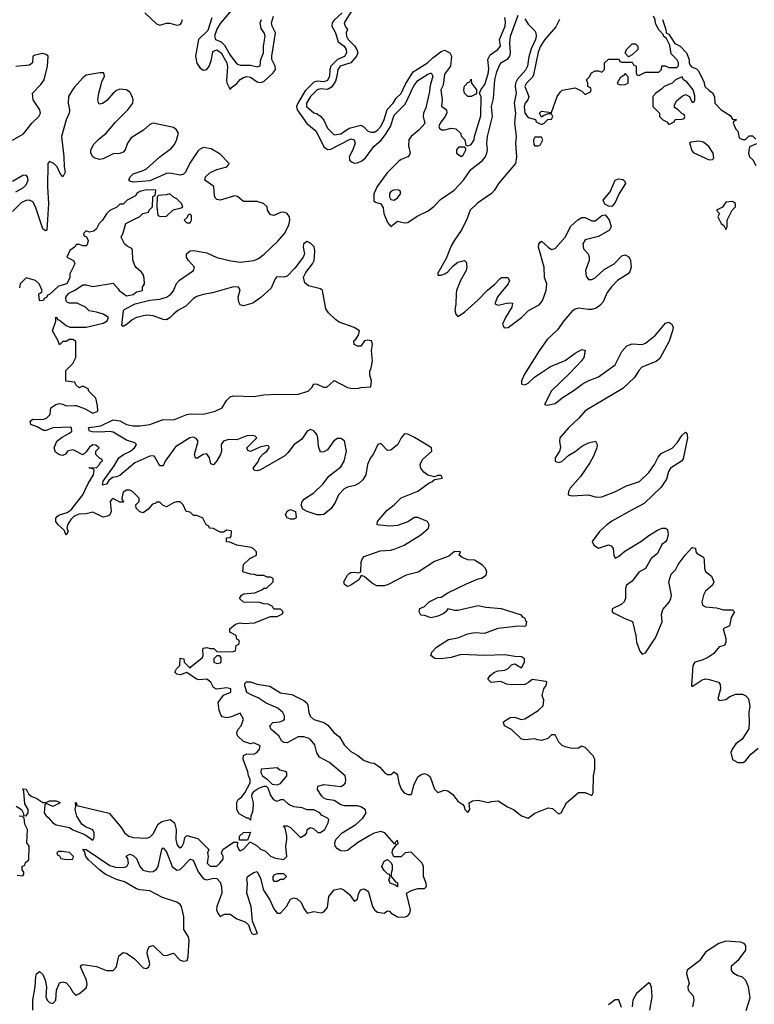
# Model space of a CAD drawing. Header units: inches. Extents: x 2601469 to 2753575, y 449403 to 582909.
# Tile 118 of 256: x 2679672 to 2684061, y 471366 to 477248. Entities that reach past the tile are written whole.
import ezdxf

# ---------------------------------------------------------------- set-up
doc = ezdxf.new("R2010")
doc.units = ezdxf.units.IN
doc.header["$MEASUREMENT"] = 0
doc.layers.add('C6477', color=7, linetype='Continuous')
doc.layers.add('C6487', color=7, linetype='Continuous')

msp = doc.modelspace()

# ---------------------------------------------------------------- linework, layer by layer
at = {"layer": 'C6477', "color": 4}
for points, elevation in [([(2679630, 476528), (2679693.9, 476566.1), (2679747.6, 476632.4), (2679787, 476670), (2679797, 476690), (2679792.3, 476710), (2679752, 476770), (2679749.2, 476810), (2679798.4, 476861.6), (2679818, 476890), (2679838.7, 476970), (2679842.9, 477030), (2679830, 477040.5), (2679810, 477046.3), (2679763.2, 477036.8), (2679750.6, 477030), (2679747.7, 476990), (2679730, 476977.6), (2679649.7, 476969.6)], 4), ([(2680000, 476844.8), (2679987, 476830), (2679963.6, 476790), (2679961.5, 476750), (2679969.1, 476710), (2679966.7, 476690), (2679949.1, 476650), (2679920.9, 476550), (2679936.5, 476430), (2679937.1, 476370), (2679942.8, 476337.2), (2679930, 476308.7), (2679914, 476330), (2679896, 476370), (2679875.1, 476390), (2679850, 476401.2), (2679840.7, 476390), (2679837.7, 476250), (2679843.6, 476150), (2679834, 475990), (2679826.6, 475986.6), (2679810, 475998), (2679766.9, 476130), (2679750, 476159.5), (2679731.1, 476171.1), (2679710, 476168.3), (2679683, 476157), (2679630, 476102.4)], 4), ([(2679650, 476220.4), (2679694.2, 476245.8), (2679710, 476261.3), (2679723, 476290), (2679719.5, 476310), (2679710, 476319.5), (2679690, 476317.6), (2679630, 476282.6)], 4), ([(2680000, 475888.7), (2679972, 475870), (2679954, 475830), (2679994, 475810), (2680000, 475795)], 8), ([(2680000, 475786.1), (2679971.3, 475730), (2679971.3, 475708.7), (2679954, 475670), (2679904, 475656), (2679850, 475606), (2679838, 475602), (2679832, 475588), (2679818, 475582), (2679814, 475570), (2679790, 475568), (2679786, 475610), (2679802, 475618), (2679806, 475630), (2679788, 475670), (2679766, 475690), (2679710, 475706), (2679674, 475670), (2679670, 475646)], 8), ([(2680000, 475555), (2679970, 475555.3), (2679958, 475558), (2679950, 475566), (2679948, 475590), (2679965.6, 475614.4), (2679998, 475630), (2680000, 475631.3)], 8), ([(2680000, 475331.8), (2679990, 475338), (2679970, 475338), (2679950, 475326), (2679930, 475326), (2679910, 475306), (2679902, 475330), (2679868, 475390), (2679887.3, 475447.3), (2679888.4, 475471.6), (2679894, 475470), (2679898, 475458), (2679910, 475454), (2679950, 475422), (2679971.6, 475411.6), (2680000, 475411.5)], 8), ([(2680000, 475082.2), (2679948.4, 475088.4), (2679948, 475152), (2679990, 475194), (2680000, 475214)], 8), ([(2680000, 474674.1), (2679990, 474679.3), (2679958, 474670), (2679946.4, 474653.6), (2679930, 474644), (2679910, 474648.7), (2679885.6, 474665.6), (2679879, 474690), (2679893.2, 474730), (2679925.4, 474754.6), (2679970, 474777.3), (2679982.7, 474790), (2679981.2, 474810), (2679974, 474814), (2679870, 474809.2), (2679830, 474794), (2679814.6, 474794.6), (2679776.5, 474816.5), (2679738, 474830), (2679735.3, 474850), (2679750, 474861), (2679810, 474858.8), (2679832.5, 474867.5), (2679854, 474890), (2679858, 474930), (2679888, 474950), (2679910, 474956), (2679930, 474952), (2679950, 474941), (2680000, 474942.5)], 8), ([(2680000, 474282.2), (2679998.5, 474281.5), (2679978.5, 474261.5), (2679958, 474230), (2679954, 474210), (2679962, 474190), (2679950, 474168), (2679938, 474198), (2679902, 474230), (2679889, 474250), (2679888.7, 474270), (2679897.2, 474282.8), (2679909.4, 474290.6), (2679956.6, 474303.4), (2679980.2, 474319.8), (2680000, 474345.8)], 8), ([(2679650.7, 472550.7), (2679682, 472530), (2679694, 472506), (2679694, 472494), (2679710, 472492), (2679722, 472510), (2679722, 472530), (2679703.2, 472563.2), (2679696.4, 472636.4), (2679690, 472654), (2679710, 472652), (2679724, 472624), (2679741, 472610), (2679774.6, 472594.6), (2679810, 472571.3), (2679830, 472572), (2679850, 472582), (2679890, 472582), (2679910, 472574), (2679914, 472570), (2679870, 472548.7), (2679830, 472566), (2679822, 472558), (2679818.8, 472510), (2679830, 472491.3), (2679842.8, 472482.8), (2679871, 472450), (2679890, 472437.3), (2679970, 472422.8), (2679990, 472407.7), (2680000, 472404)], 8), ([(2679658, 472138), (2679690, 472134), (2679696.4, 472143.6), (2679696.4, 472156.4), (2679686, 472170), (2679686, 472190), (2679702, 472198), (2679707.3, 472212.7), (2679726, 472230), (2679728, 472310), (2679715.3, 472330), (2679718, 472410), (2679703.1, 472443.1), (2679698, 472478), (2679688, 472488), (2679669.1, 472489.1)], 8), ([(2679751.1, 471330), (2679751, 471390), (2679765.1, 471470), (2679768.2, 471531.8), (2679772.1, 471547.9), (2679790, 471562.8), (2679810, 471544), (2679823.7, 471510), (2679832.2, 471470), (2679828.9, 471410), (2679836.4, 471390), (2679850, 471376.4), (2679870, 471370.5), (2679887.3, 471390), (2679891.5, 471450), (2679910, 471493.4), (2679930, 471499.3), (2679950, 471493.4), (2679970.7, 471470), (2679990, 471438), (2680000, 471429.5)], 4)]:
    msp.add_lwpolyline(points, dxfattribs=dict(at, elevation=elevation))
at = {"layer": 'C6477', "color": 4, "elevation": 8}
msp.add_lwpolyline([(2679921, 472279), (2679902, 472278), (2679894, 472270), (2679898, 472258), (2679910, 472254), (2679918, 472238), (2679951.6, 472231.6), (2679990, 472234), (2679992.7, 472250), (2679970, 472273.6)], close=True, dxfattribs=at)
at = {"layer": 'C6487', "color": 4}
for points, elevation in [([(2680950, 477319), (2680870, 477226), (2680850, 477192.7), (2680835.5, 477150), (2680842.8, 477130), (2680875.1, 477115.1), (2680896.5, 477096.5), (2680930, 477035.8), (2680970, 476984), (2680990, 476976.3), (2681050, 476977.3), (2681090, 476966), (2681108, 476972), (2681113.2, 477010), (2681129.2, 477050), (2681129.4, 477090), (2681138, 477150), (2681132.7, 477170), (2681114.8, 477194.8), (2681109, 477230), (2681116, 477250)], 8), ([(2681656.3, 477303.7), (2681610.8, 477230), (2681616, 477210), (2681631.3, 477190), (2681622.8, 477170), (2681624, 477150), (2681634, 477130), (2681671.8, 477091.8), (2681685.5, 477070), (2681691.3, 477050), (2681684, 477030), (2681650.3, 476989.7), (2681586, 476970), (2681572.7, 476950), (2681567.6, 476910), (2681558, 476882), (2681535.1, 476844.9), (2681510, 476831.2), (2681470, 476834.3), (2681450, 476829.5), (2681408.4, 476790), (2681385.5, 476750), (2681386, 476730), (2681430, 476691.3), (2681450, 476686.8), (2681470, 476671.3), (2681488.4, 476648.4), (2681510, 476601), (2681550, 476561), (2681590, 476565.5), (2681640.1, 476599.9), (2681710, 476618.8), (2681728, 476608), (2681750, 476584), (2681770, 476577.3), (2681790, 476577.3), (2681810, 476587.7), (2681830, 476610.8), (2681850, 476651.3), (2681867.3, 476712.7), (2681902.7, 476750), (2681921.2, 476778.8), (2681950, 476806.8), (2681977.7, 476862.3), (2682023.5, 476936.5), (2682108.7, 476990), (2682139.3, 477020.7), (2682190, 477058), (2682210, 477066), (2682242, 477050), (2682251.3, 477030), (2682246, 476970), (2682210, 476922), (2682202.8, 476857.2), (2682188.2, 476830), (2682196, 476770), (2682191.6, 476731.6), (2682221, 476710), (2682222.8, 476690), (2682212.2, 476667.8), (2682184, 476630), (2682176, 476610), (2682179.6, 476599.6), (2682191.1, 476591.1), (2682211.1, 476591.1), (2682250, 476601), (2682276.9, 476596.9), (2682304.7, 476570), (2682312, 476550), (2682332, 476530), (2682338, 476498), (2682350, 476494), (2682370, 476502), (2682388, 476530), (2682388.9, 476551.1), (2682426, 476674), (2682428.4, 476788.4), (2682418, 476810), (2682426, 476830), (2682450, 476861), (2682470, 476924.7), (2682474.7, 476954.7), (2682469.6, 477010.4), (2682482, 477038), (2682529, 477070), (2682544, 477090), (2682539, 477130), (2682573, 477210), (2682574.9, 477234.9), (2682570, 477262)], 8), ([(2680418.9, 477290), (2680490, 477223.6), (2680510, 477216.5), (2680550, 477227.4), (2680570, 477227), (2680610, 477215.8), (2680630, 477220.4), (2680638.7, 477230), (2680645.4, 477250)], 4), ([(2680820.9, 477259.1), (2680795.8, 477184.2), (2680740.3, 477130), (2680721.8, 477030), (2680730, 476988.4), (2680750, 476959.5), (2680770, 476947.4), (2680790, 476950.4), (2680803.5, 476970), (2680816.8, 477003.2), (2680825.6, 477054.4), (2680830, 477060.5), (2680850, 477068.4), (2680876, 477050), (2680908.9, 476990), (2680912.6, 476967.4), (2680907.5, 476887.5), (2680910.4, 476870.4), (2680930, 476832), (2680936.5, 476843.5), (2680970, 476867.7), (2680989.8, 476890.2), (2681010, 476903.1), (2681030, 476908.9), (2681050, 476905.3), (2681090, 476877.8), (2681110, 476872.6), (2681130, 476878.5), (2681186.6, 476930), (2681199.7, 476950), (2681197.3, 476970), (2681178.2, 477010), (2681177.8, 477030), (2681200.4, 477170), (2681181.1, 477210), (2681176.9, 477230), (2681188.7, 477270)], 4), ([(2681598.5, 477290), (2681550, 477246.3), (2681538.5, 477230), (2681536, 477210), (2681558.3, 477170), (2681575.2, 477115.2), (2681610.3, 477090), (2681623.2, 477070), (2681624.7, 477050), (2681612.3, 477027.7), (2681570, 477009.8), (2681530.2, 476970), (2681523.9, 476950), (2681523.2, 476910), (2681510, 476884.7), (2681490, 476876.8), (2681450, 476881.4), (2681430, 476874.3), (2681376.8, 476823.2), (2681332.9, 476750), (2681326.2, 476730), (2681330.2, 476710), (2681388.4, 476628.4), (2681442.6, 476582.6), (2681489.4, 476489.4), (2681510, 476472.9), (2681530, 476475.3), (2681650, 476535.8), (2681670, 476530.5), (2681675.8, 476510), (2681663.1, 476470), (2681640.3, 476430), (2681642, 476418), (2681643.2, 476410), (2681657.8, 476397.8), (2681670, 476391.5), (2681690, 476392.6), (2681715.6, 476404.4), (2681737.3, 476422.7), (2681788.3, 476491.7), (2681830.6, 476529.4), (2681858, 476562), (2681887.1, 476610), (2681910, 476678.4), (2681975.4, 476744.6), (2682027.1, 476852.9), (2682050, 476884.9), (2682110, 476923.8), (2682130.7, 476930), (2682140.4, 476910), (2682124.7, 476855.3), (2682120.8, 476819.2), (2682097.8, 476722.2), (2682084, 476690), (2682082, 476670), (2682091.7, 476628.3), (2682059.3, 476590), (2682010.3, 476550), (2681997.7, 476530), (2681994.3, 476494.3), (2682005.3, 476450), (2681999.9, 476440.1), (2681991.2, 476428.8), (2681950, 476413.5), (2681936.4, 476403.6), (2681867.5, 476332.5), (2681807.8, 476252.2), (2681787.2, 476207.2), (2681786.9, 476166.9), (2681798, 476158), (2681830, 476147.7), (2681843.6, 476123.6), (2681848.1, 476090), (2681870, 476037.3), (2681890, 476013), (2681930, 476045.5), (2681970, 476034.4), (2681990, 476035.8), (2682046, 476074), (2682112.6, 476107.4), (2682146.9, 476133.1), (2682185.2, 476174.8), (2682267, 476230), (2682323, 476290), (2682367.2, 476352.8), (2682434.5, 476405.5), (2682452.9, 476427.1), (2682463.5, 476450), (2682466.9, 476470), (2682463.1, 476510), (2682466.4, 476550), (2682495.8, 476670), (2682489.8, 476730), (2682503, 476777), (2682509.8, 476890), (2682522.3, 476937.7), (2682540.1, 476979.9), (2682550, 476993), (2682590, 477017.1), (2682599.7, 477030), (2682604.8, 477050), (2682599.3, 477110), (2682604.2, 477150), (2682650, 477276)], 4), ([(2682690, 477253), (2682710, 477222), (2682750, 477181), (2682756.3, 477170), (2682757.6, 477150), (2682752.9, 477130), (2682726.6, 477073.4), (2682713.9, 477026.1), (2682706.5, 476970), (2682694, 476946), (2682646.3, 476893.7), (2682634.7, 476870), (2682632.3, 476850), (2682638.3, 476810), (2682626, 476750), (2682633.8, 476690), (2682627.4, 476632.6), (2682638.5, 476550), (2682634, 476510), (2682640.2, 476430), (2682633.4, 476390), (2682531.8, 476270), (2682508.9, 476230), (2682491, 476209), (2682406.9, 476153.1), (2682363.1, 476110), (2682341.7, 476050), (2682310.2, 475989.8), (2682268.6, 475931.4), (2682250, 475897), (2682219.3, 475820.7), (2682170, 475733.2), (2682170, 475722), (2682190, 475721.6), (2682210.9, 475729.1), (2682230, 475742.4), (2682261.2, 475778.8), (2682290, 475798.9), (2682330, 475810.4), (2682339.3, 475799.3), (2682344.2, 475770), (2682338.9, 475750), (2682305.7, 475690), (2682282, 475630), (2682278.7, 475610), (2682278.3, 475550), (2682272.4, 475510), (2682277.3, 475490), (2682290, 475474.8), (2682330, 475501.6), (2682410, 475574), (2682466.9, 475633.1), (2682511, 475669), (2682539.7, 475700.3), (2682550, 475708.2), (2682587.7, 475707.7), (2682598, 475690), (2682590.4, 475670), (2682526.8, 475593.2), (2682511.3, 475550), (2682530, 475543.8), (2682590, 475557.1), (2682615.5, 475555.5), (2682612.4, 475530), (2682574, 475470), (2682557.1, 475430), (2682567, 475407), (2682590, 475408.7), (2682670.8, 475469.2), (2682711.8, 475510), (2682775.5, 475544.5), (2682793.5, 475566.5), (2682799.2, 475580.8), (2682816.9, 475630), (2682820.7, 475670), (2682808.2, 475708.2), (2682805.7, 475770), (2682772.3, 475890), (2682772.9, 475907.1), (2682780.9, 475919.1), (2682790, 475926), (2682828.7, 475888.7), (2682850, 475875.5), (2682870, 475880.5), (2682929.7, 475950), (2682964.9, 476015.1), (2683007.2, 476052.8), (2683030, 476067), (2683050, 476067), (2683090, 476045.7), (2683110, 476046), (2683150, 476079.1), (2683170, 476082.8), (2683193.5, 476053.5), (2683204.9, 476010), (2683196.3, 475990), (2683130, 475953.1), (2683050, 475932.4), (2683036.5, 475910), (2683039.9, 475879.9), (2683067.7, 475850), (2683073.7, 475830), (2683073.4, 475810), (2683052, 475750), (2683055.6, 475715.6), (2683070, 475696.3), (2683090, 475697.1), (2683110, 475706.7), (2683164.5, 475755.5), (2683223.6, 475790), (2683270, 475837.1), (2683290, 475843.8), (2683311.7, 475831.7), (2683321.3, 475810), (2683324.4, 475770), (2683316.2, 475743.8), (2683308, 475730), (2683243.8, 475690), (2683207.3, 475652.7), (2683180.9, 475619.1), (2683157.3, 475562.7), (2683138.7, 475541.3), (2683115.8, 475524.2), (2683090, 475516.8), (2683070, 475516.8), (2683010, 475524.7), (2682990, 475519.1), (2682970, 475504.7), (2682923.7, 475450), (2682885.3, 475394.7), (2682823, 475337), (2682774.9, 475270), (2682687.9, 475130), (2682668.9, 475090), (2682670, 475074), (2682670.9, 475070.9), (2682690, 475067.7), (2682710, 475076.3), (2682746.7, 475113.3), (2682843.7, 475176.3), (2682930, 475212), (2682990, 475256.4), (2683030, 475277.3), (2683050, 475271.3), (2683041.6, 475230), (2683028.2, 475210), (2682961.4, 475138.6), (2682850, 475031.6), (2682806.8, 474950), (2682825.5, 474945.5), (2682870, 474955.8), (2682912, 474990), (2682985.3, 475034.7), (2683032.7, 475070), (2683068.8, 475091.2), (2683130, 475114.6), (2683230, 475187), (2683270, 475265.5), (2683299.8, 475300.2), (2683330, 475311.8), (2683390, 475307.6), (2683410, 475315.3), (2683470, 475363.7), (2683530, 475434.4), (2683550, 475441.6), (2683568.6, 475428.6), (2683574.9, 475410), (2683571.8, 475390), (2683552.4, 475327.6), (2683495.3, 475224.7), (2683474.1, 475205.9), (2683388.5, 475171.5), (2683370, 475153.2), (2683345.3, 475110), (2683274.4, 475045.6), (2683049.4, 474910.6), (2683013, 474867), (2682950, 474809.5), (2682899.1, 474750), (2682896.3, 474730), (2682903, 474690), (2682896.3, 474670), (2682870.6, 474630), (2682870.8, 474610.8), (2682890, 474603.8), (2682910, 474608.4), (2682953.5, 474646.5), (2682990, 474668.8), (2683030, 474701.3), (2683070, 474720.5), (2683112, 474730), (2683121, 474710), (2683119.1, 474690), (2683099.4, 474640.6), (2683078.4, 474601.6), (2683021.3, 474518.7), (2682960.3, 474450), (2682950.6, 474430), (2682948.2, 474410), (2682970, 474403.8), (2683070, 474410.6), (2683116.7, 474396.7), (2683150, 474397.6), (2683230.8, 474429.2), (2683296.4, 474463.6), (2683374, 474490), (2683430, 474542.4), (2683464, 474590), (2683485.3, 474634.7), (2683504.1, 474655.9), (2683570.7, 474689.3), (2683600.1, 474719.9), (2683630, 474766.8), (2683650, 474784.7), (2683658, 474778), (2683662, 474750), (2683635.9, 474624.1), (2683625.5, 474610), (2683559.5, 474570), (2683547, 474550), (2683536.1, 474503.9), (2683505, 474455), (2683402.9, 474357.1), (2683330, 474320.7), (2683210, 474252.3), (2683178.8, 474230), (2683136, 474190), (2683091, 474130), (2683102.8, 474110), (2683130, 474090.8), (2683190, 474111), (2683205.4, 474105.4), (2683218, 474090), (2683221, 474050), (2683230, 474032), (2683250, 474041), (2683287.3, 474072.7), (2683382, 474130), (2683430, 474166.8), (2683481.5, 474198.5), (2683511.1, 474211.1), (2683530, 474211.3), (2683542, 474202), (2683546, 474170), (2683538.8, 474141.2), (2683531, 474129), (2683507.7, 474112.3), (2683481.6, 474058.4), (2683444.7, 474030), (2683411.1, 473968.9), (2683370, 473948.7), (2683330, 473894), (2683298, 473870), (2683291.3, 473850), (2683290.8, 473790), (2683282.8, 473770), (2683265.8, 473754.2), (2683211.6, 473728.4), (2683211.3, 473710), (2683222.5, 473702.5), (2683286.8, 473670), (2683332.7, 473652.7), (2683352.4, 473570), (2683357.1, 473530), (2683375.9, 473475.9), (2683390, 473458.8), (2683410, 473464.9), (2683470, 473556.3), (2683509.4, 473650), (2683506, 473694), (2683514.8, 473725.2), (2683551.3, 473768.7), (2683561.2, 473790), (2683565.2, 473810), (2683549, 473890), (2683564.7, 473935.3), (2683590, 473962), (2683606.3, 473993.7), (2683648, 474050), (2683690, 474096), (2683710, 474091.3), (2683711.3, 474070), (2683719.8, 474059.8), (2683757.3, 474037.3), (2683762, 474022), (2683762.8, 473970), (2683770, 473952), (2683804, 473924), (2683818.8, 473890), (2683811, 473870), (2683770, 473834), (2683757.3, 473810), (2683746.8, 473770), (2683751.1, 473751.1), (2683770, 473741), (2683834.4, 473734.4), (2683876.4, 473723.6), (2683930, 473722), (2683942, 473710), (2683922.8, 473677.2), (2683912.7, 473627.3), (2683874, 473610), (2683891, 473551), (2683890.9, 473529.1), (2683882, 473510), (2683850, 473501.2), (2683817.8, 473462.2), (2683782.4, 473437.6), (2683750, 473421.6), (2683705.5, 473410), (2683693.4, 473390), (2683684.9, 473270), (2683690, 473264.9), (2683750, 473305.3), (2683770, 473310.6), (2683790, 473307.2), (2683846, 473290), (2683857.3, 473277.3), (2683858.4, 473250), (2683842.8, 473190), (2683850, 473181), (2683890, 473187.2), (2683915, 473205), (2683950, 473218.4), (2683990, 473218), (2684010, 473208.4), (2684026.7, 473190), (2684033.4, 473146.6), (2684027.3, 473110), (2684030.7, 473050), (2684027.5, 473012.5), (2683987.3, 472950), (2683950, 472922), (2683928, 472890), (2683920.4, 472870), (2683930, 472828.8), (2683962.8, 472810), (2683993.2, 472810), (2684010, 472822), (2684039, 472861), (2684083.5, 472896.5)], 4), ([(2682896.3, 477250), (2682874.2, 477205.8), (2682810, 477129.3), (2682783.7, 477090), (2682770, 477055.3), (2682741.6, 476918.4), (2682734.9, 476905.1), (2682700.5, 476870), (2682690.7, 476850), (2682714, 476790), (2682707.3, 476770), (2682690.8, 476750), (2682686.7, 476730), (2682690.7, 476690.7), (2682710, 476664.7), (2682752.7, 476652.7), (2682758, 476638), (2682790, 476622), (2682806, 476630), (2682827.3, 476652.7), (2682850, 476654), (2682858, 476670), (2682850, 476686), (2682830, 476686), (2682803.6, 476676.4), (2682790, 476666), (2682778, 476690), (2682790, 476702), (2682850, 476694), (2682882, 476790), (2682902, 476818), (2682913.6, 476826.4), (2682990, 476842), (2683030, 476822), (2683050, 476802), (2683082, 476818), (2683086, 476830), (2683082, 476842), (2683066, 476850), (2683066, 476870), (2683058, 476890), (2683074.6, 476905.4), (2683088, 476930), (2683110, 476942), (2683130, 476942), (2683150, 476934), (2683166, 476950), (2683166, 476990), (2683190, 477012), (2683247.3, 477012.7), (2683254, 477010), (2683258, 476998), (2683270, 476994), (2683330, 476994), (2683338, 476978), (2683354, 476970), (2683354, 476930), (2683358, 476918), (2683370, 476914), (2683410, 476934), (2683490, 476934), (2683506, 476950), (2683508, 476972), (2683530, 476972), (2683550, 476962), (2683598, 476962), (2683607.3, 476972.7), (2683608, 476990), (2683598, 477010), (2683564.7, 477044.7), (2683555.3, 477095.3), (2683535.3, 477135.3), (2683518, 477150), (2683518, 477158), (2683490, 477188), (2683470, 477226), (2683468, 477248), (2683458, 477270)], 8), ([(2683511.3, 477250), (2683532, 477190), (2683534, 477170), (2683550, 477162), (2683586, 477106), (2683618, 477090), (2683656, 477050), (2683671.3, 477010), (2683671.3, 476990), (2683676.9, 476976.9), (2683686, 476966), (2683715.3, 476955.3), (2683725.4, 476945.4), (2683759.6, 476879.6), (2683764.7, 476850), (2683790, 476824.7), (2683811.3, 476811.3), (2683822, 476790), (2683824.7, 476750), (2683862, 476710), (2683916.9, 476676.9), (2683930, 476654), (2683952.7, 476652.7), (2683952.7, 476647.3), (2683938, 476642), (2683934, 476630), (2683950, 476594), (2683962, 476582), (2683970, 476542), (2683990, 476532), (2684007.3, 476532.7), (2684030, 476554), (2684050, 476554), (2684070, 476534)], 8), ([(2680000, 471429.5), (2680010, 471421), (2680030, 471431.3), (2680070, 471464.7), (2680074.8, 471485.2), (2680071.6, 471510), (2680036, 471590), (2680040.7, 471599.3), (2680050, 471604), (2680131.5, 471591.5), (2680190, 471568.4), (2680230, 471567.7), (2680249.6, 471590.4), (2680264.8, 471655.3), (2680290, 471674.8), (2680310, 471670.7), (2680357.3, 471637.3), (2680410, 471583), (2680430, 471580.5), (2680442.7, 471590), (2680449.3, 471610), (2680434.5, 471670), (2680435.1, 471690), (2680448.2, 471711.8), (2680470, 471717.3), (2680530, 471660.5), (2680550, 471657.3), (2680590, 471671), (2680631.3, 471630), (2680650, 471624.4), (2680672.3, 471627.8), (2680678.7, 471650), (2680684.7, 471750), (2680679.7, 471770), (2680652.3, 471812.3), (2680652.9, 471890), (2680638.7, 471950), (2680630, 471963), (2680610, 471976.8), (2680524.8, 472004.8), (2680450, 472044.2), (2680390, 472049.8), (2680370, 472056.1), (2680297.3, 472097.3), (2680250, 472111.1), (2680183.3, 472143.3), (2680149, 472169), (2680083.6, 472230), (2680067.8, 472250), (2680059.3, 472279.3), (2680050, 472292), (2680070, 472290.5), (2680210, 472194.9), (2680245.2, 472185.3), (2680290, 472183.6), (2680311.8, 472190), (2680321.6, 472210), (2680318, 472238), (2680309.1, 472250.9), (2680330, 472262.8), (2680350, 472255.5), (2680370, 472236.3), (2680390.3, 472190), (2680406.8, 472166.8), (2680450, 472156.9), (2680470, 472159), (2680490, 472173), (2680498.5, 472190), (2680521.2, 472290), (2680530, 472301), (2680550, 472276), (2680582, 472190), (2680610, 472167), (2680630, 472170.4), (2680690, 472234), (2680708, 472228), (2680737.8, 472157.8), (2680770, 472115.8), (2680790, 472110.3), (2680830, 472119.1), (2680850, 472118.3), (2680870, 472096.3), (2680878.6, 472070), (2680879, 472030), (2680850.8, 471950.8), (2680848.2, 471930), (2680854.8, 471910), (2680870, 471891), (2680895.1, 471904.9), (2680930, 471905.5), (2680970, 471877.3), (2681019.5, 471859.5), (2681039.9, 471839.9), (2681050, 471804.7), (2681058.8, 471790), (2681070, 471783.8), (2681092, 471790), (2681063.2, 471863.2), (2681054.7, 471950), (2681029.7, 472029.7), (2681034, 472090), (2681029.6, 472110.4), (2681033.2, 472130), (2681070, 472153.4), (2681090, 472158.8), (2681110, 472118), (2681128.2, 472048.2), (2681165.7, 471990), (2681190, 471937.3), (2681210, 471910.6), (2681230, 471910.4), (2681266.3, 471950), (2681290, 471994), (2681310, 472003), (2681330, 471995.5), (2681353.5, 471973.5), (2681370, 471938), (2681390, 471911.3), (2681430, 471921), (2681472.7, 471912.7), (2681490, 471918), (2681510, 471944.7), (2681519.5, 472010), (2681550, 472050.7), (2681590, 472058), (2681610, 472047.7), (2681642.4, 472022.4), (2681670, 471982), (2681690, 471994), (2681696.5, 472023.5), (2681708.7, 472050), (2681730, 472056), (2681750, 472044.7), (2681755.9, 472035.9), (2681780.4, 471950), (2681790.7, 471930), (2681810, 471915.5), (2681849.3, 471910.7), (2681870, 471924.7), (2681882, 471922), (2681891.3, 471910), (2681930, 471888.9), (2681970, 471886.7), (2681990, 471894), (2682002, 471910), (2682006.6, 471930), (2681982, 472030), (2682013.4, 472046.6), (2682050, 472058), (2682090, 472058), (2682102, 472070), (2682101.2, 472090), (2682084.5, 472130), (2682085.1, 472190), (2682076, 472210), (2682010, 472275.3), (2681974, 472270), (2681950, 472248), (2681907.3, 472247.3), (2681898, 472270), (2681902, 472290), (2681918, 472310), (2681920.4, 472319.6), (2681933.2, 472326.8), (2681930, 472346), (2681914, 472330), (2681918, 472322), (2681910, 472326), (2681853.2, 472390), (2681830, 472397.6), (2681790, 472387.6), (2681764.6, 472375.4), (2681690, 472329.7), (2681630, 472285.4), (2681610, 472280.4), (2681590, 472282.2), (2681570, 472294), (2681556.9, 472310), (2681554, 472330), (2681560.9, 472350), (2681598, 472390), (2681679.4, 472440.6), (2681721.5, 472478.6), (2681742, 472510), (2681735.1, 472530), (2681710, 472545.6), (2681691.1, 472551.1), (2681612.6, 472552.6), (2681590, 472556.9), (2681550, 472582.9), (2681509, 472590), (2681490, 472597.6), (2681476.2, 472610), (2681452, 472650), (2681454, 472670), (2681490, 472679.5), (2681590, 472668), (2681610, 472679.1), (2681617.6, 472690), (2681621.3, 472710), (2681616.3, 472730), (2681523.6, 472810), (2681462.9, 472842.9), (2681447.4, 472867.4), (2681435.7, 472915.7), (2681410, 472948.2), (2681396, 472956), (2681370, 472964.4), (2681336, 472964), (2681270, 472927.6), (2681249.6, 472929.6), (2681238, 472938), (2681220.9, 472970), (2681173.2, 473010), (2681166, 473030), (2681184, 473050), (2681226, 473054), (2681250, 473064), (2681254, 473070), (2681253.3, 473090), (2681243.6, 473110), (2681214.3, 473134.3), (2681145.4, 473165.4), (2681097.6, 473197.6), (2681054.2, 473214.2), (2681030, 473229.4), (2681017, 473270), (2681018, 473282), (2681027, 473293), (2681050, 473293), (2681090, 473279.3), (2681165.8, 473265.8), (2681230, 473226.4), (2681297.3, 473217.3), (2681370, 473180.7), (2681386.7, 473166.7), (2681393.5, 473153.5), (2681399.6, 473110), (2681407.7, 473087.7), (2681430, 473067.8), (2681490, 473048.8), (2681513.6, 473033.6), (2681548.2, 472990), (2681583.2, 472963.2), (2681610, 472916.3), (2681650, 472875.5), (2681692.1, 472852.1), (2681730, 472823), (2681770, 472807.7), (2681790, 472806), (2681822.8, 472782.8), (2681852, 472750), (2681870, 472738), (2681890, 472738), (2681910, 472754), (2681923.6, 472743.6), (2681930, 472734), (2681936.4, 472690), (2681950, 472650.8), (2681969.1, 472629.1), (2681990, 472620.4), (2682010, 472619.1), (2682015.4, 472624.6), (2682025.7, 472674.3), (2682050, 472724), (2682070, 472738.8), (2682090, 472744), (2682110, 472737.3), (2682124.1, 472724.1), (2682150, 472651.3), (2682170, 472631.3), (2682210, 472644.7), (2682230, 472642), (2682258.8, 472618.8), (2682290, 472578.8), (2682319.1, 472559.1), (2682327.7, 472547.7), (2682332, 472530), (2682350, 472512), (2682362, 472530), (2682358, 472570), (2682378, 472582), (2682410, 472586), (2682470, 472571.3), (2682490, 472578), (2682530, 472582), (2682586.4, 472546.4), (2682622, 472530), (2682670, 472491), (2682710, 472478.8), (2682750, 472507.3), (2682830, 472538.8), (2682856, 472536), (2682890, 472504.7), (2682906, 472510), (2682938, 472570), (2683010, 472631.3), (2683051.1, 472631.1), (2683090, 472614), (2683098, 472630), (2683099, 472730), (2683108, 472770), (2683108, 472830), (2683097.2, 472850), (2683050, 472899.3), (2683030, 472908), (2683010, 472895.3), (2682970, 472894), (2682930, 472904), (2682912.9, 472912.9), (2682892.7, 472932.7), (2682870, 472975.1), (2682850, 472976.2), (2682826.2, 472953.8), (2682790, 472942.7), (2682765.2, 472945.2), (2682750, 472952.7), (2682690, 472945.2), (2682669.2, 472949.2), (2682610, 473008.7), (2682568.7, 473030), (2682562, 473050), (2682564.7, 473055.3), (2682601.2, 473078.8), (2682630, 473081), (2682668.5, 473068.5), (2682690, 473070.6), (2682770, 473120.7), (2682799.3, 473150), (2682803.1, 473183.1), (2682794, 473210), (2682804, 473250), (2682817.2, 473270), (2682822, 473290), (2682814.8, 473294.8), (2682733.4, 473306.6), (2682711.9, 473288.1), (2682690, 473277.6), (2682610, 473273.7), (2682579.3, 473279.3), (2682546, 473294), (2682488.9, 473288.9), (2682468.7, 473308.7), (2682482, 473330), (2682508.7, 473350), (2682530, 473357.3), (2682570, 473361.6), (2682590, 473372.7), (2682610, 473393.4), (2682622, 473398), (2682630, 473400.5), (2682670, 473376.3), (2682687.6, 473410), (2682687, 473430), (2682670, 473442.4), (2682630, 473442.9), (2682570, 473454.3), (2682449.6, 473449.6), (2682310, 473455.6), (2682250, 473438.4), (2682190, 473429.3), (2682152.5, 473432.5), (2682128, 473450), (2682133.2, 473470), (2682161.3, 473498.7), (2682233.8, 473546.2), (2682290, 473554.8), (2682350, 473578.8), (2682390, 473586.8), (2682450, 473582.8), (2682530, 473613.4), (2682650, 473626.8), (2682690, 473624.7), (2682698, 473630), (2682702, 473650), (2682695.5, 473655.5), (2682692, 473670), (2682678.4, 473678.4), (2682670, 473691.2), (2682550, 473729.2), (2682457, 473737), (2682410, 473746.6), (2682290, 473719.5), (2682270, 473718), (2682230, 473728), (2682218, 473710), (2682201.4, 473698.6), (2682170, 473685.2), (2682130, 473675.3), (2682090, 473688.7), (2682068, 473690), (2682058, 473710), (2682062, 473730), (2682090, 473742), (2682118, 473770), (2682170, 473796), (2682190, 473798), (2682230, 473824), (2682341.6, 473878.4), (2682410, 473907.3), (2682430, 473911.3), (2682458, 473930), (2682462, 473950), (2682455.3, 473970), (2682436, 473990), (2682390, 474019), (2682350, 474022), (2682314.6, 474034.6), (2682298, 474050), (2682306, 474070), (2682270, 474072), (2682236.3, 474043.7), (2682150, 474011.6), (2682052.8, 473947.2), (2681981, 473930), (2681870, 473871.6), (2681850, 473867), (2681806.6, 473866.6), (2681779.5, 473879.5), (2681730, 473922.7), (2681712, 473928), (2681698, 473902), (2681650, 473869.4), (2681630, 473862.7), (2681613.2, 473873.2), (2681609.3, 473890), (2681629.4, 473930), (2681640.1, 473939.9), (2681650, 473946), (2681670, 473948.4), (2681696.5, 473943.5), (2681709.4, 473950.6), (2681712.8, 474010), (2681719.5, 474030), (2681730, 474040.5), (2681824.8, 474075.2), (2681890, 474079.1), (2681910, 474084.9), (2681968, 474110), (2682069, 474170), (2682114, 474210), (2682118, 474230), (2682108, 474250), (2682050, 474275.1), (2682030, 474275.1), (2681990, 474249.2), (2681930, 474226.6), (2681882, 474222), (2681808, 474230), (2681808.7, 474250), (2681864.7, 474315.3), (2681910, 474350.7), (2681950, 474391.3), (2682050, 474431.3), (2682118, 474482), (2682133.6, 474486.4), (2682150, 474502), (2682198, 474510), (2682190, 474526), (2682170, 474526), (2682150, 474518), (2682110, 474528), (2682086, 474546), (2682068, 474570), (2682064, 474590), (2682078.4, 474621.6), (2682135.1, 474670), (2682132, 474690), (2682101.2, 474710), (2682030, 474753), (2681990, 474771.6), (2681970, 474774.5), (2681950.8, 474750), (2681930.4, 474709.6), (2681890, 474676), (2681870, 474674), (2681830, 474717.2), (2681812, 474710), (2681785.1, 474654.9), (2681767.7, 474630), (2681750.7, 474590), (2681740.4, 474530), (2681721.1, 474498.9), (2681699.9, 474480.1), (2681674.2, 474465.8), (2681630, 474456.3), (2681610, 474445.6), (2681577.6, 474410), (2681556.5, 474363.5), (2681532.7, 474327.2), (2681490, 474292.7), (2681470.6, 474289.4), (2681450, 474289.4), (2681390, 474309.6), (2681364.2, 474324.2), (2681353.3, 474350), (2681359.6, 474370), (2681373.6, 474386.4), (2681430, 474422), (2681484.4, 474475.6), (2681518.2, 474521.8), (2681590, 474577.1), (2681610, 474611), (2681623.6, 474670), (2681612.5, 474732.5), (2681590, 474747), (2681570, 474747), (2681547.8, 474732.2), (2681510, 474679.5), (2681490, 474666), (2681470, 474665.2), (2681457.7, 474697.7), (2681454, 474750), (2681447, 474770), (2681430, 474792.7), (2681410, 474800.9), (2681390, 474789.2), (2681358.4, 474741.6), (2681310, 474709.4), (2681276.9, 474663.1), (2681256.5, 474643.5), (2681110, 474559.5), (2681090, 474553.2), (2681074.6, 474554.6), (2681067, 474570), (2681094.5, 474605.5), (2681106.7, 474633.3), (2681126, 474654), (2681149.2, 474670), (2681162.7, 474690), (2681159.5, 474699.5), (2681150, 474705.2), (2681106, 474694), (2681050.4, 474669.6), (2681035.3, 474675.3), (2681030, 474691), (2681088.7, 474750), (2681079.3, 474759.3), (2681064.7, 474764.7), (2681030, 474761.6), (2680970, 474739.1), (2680920.5, 474739.5), (2680889.1, 474730.9), (2680876.5, 474710), (2680877.4, 474670), (2680872, 474650), (2680850, 474612.3), (2680829.4, 474589.4), (2680814, 474594), (2680805.6, 474630), (2680790, 474654), (2680769.1, 474650.9), (2680730, 474627.3), (2680722, 474630), (2680716.2, 474650), (2680738, 474730), (2680725.9, 474745.9), (2680710, 474753.3), (2680689.4, 474750.6), (2680602.8, 474697.2), (2680540.4, 474610), (2680530, 474582), (2680510, 474582.7), (2680478.3, 474638.3), (2680470, 474642.9), (2680450, 474641.1), (2680359.1, 474600.9), (2680270, 474525.1), (2680250, 474516.3), (2680226.4, 474513.6), (2680203.8, 474496.2), (2680190, 474474), (2680167.6, 474467.6), (2680170, 474490.7), (2680236.6, 474583.4), (2680264.2, 474630), (2680291.8, 474650), (2680334.5, 474670), (2680358.4, 474690), (2680369.2, 474710), (2680359.6, 474719.6), (2680310, 474736.8), (2680230, 474783.5), (2680210, 474788.2), (2680150, 474783.6), (2680106, 474786), (2680089, 474790), (2680084, 474810), (2680087.6, 474812.4), (2680157.6, 474822.4), (2680230, 474856.9), (2680270, 474851.4), (2680310.2, 474830.2), (2680350, 474821.7), (2680390, 474821.1), (2680450, 474829), (2680530, 474858.9), (2680590, 474857.4), (2680670, 474890.3), (2680690, 474894.3), (2680768.2, 474891.8), (2680839, 474910), (2680881.2, 474930), (2680906.6, 474973.4), (2680930, 474994.8), (2680950, 475002), (2681070, 474997.1), (2681130, 475006.4), (2681211.1, 475011.1), (2681330, 475008.4), (2681395.3, 475030), (2681418, 475050), (2681430, 475072), (2681450, 475071.3), (2681487.3, 475052.7), (2681507.3, 475052.7), (2681550, 475092), (2681630.9, 475050.9), (2681650, 475046), (2681690, 475044.7), (2681711.6, 475051.6), (2681770, 475054), (2681774.5, 475090), (2681764.7, 475124.7), (2681764, 475150), (2681770, 475158), (2681779.6, 475210), (2681774, 475270), (2681780.5, 475310), (2681773.3, 475330), (2681750, 475334.5), (2681732, 475330), (2681710, 475298), (2681690, 475298), (2681670, 475308), (2681668, 475330), (2681680.4, 475339.6), (2681696.5, 475363.5), (2681701.2, 475390), (2681669.3, 475410), (2681581.5, 475441.5), (2681557.8, 475457.8), (2681517.6, 475497.6), (2681501.8, 475521.8), (2681481, 475630), (2681470, 475641), (2681398.2, 475658.2), (2681375.5, 475675.5), (2681368, 475710), (2681381, 475738.9), (2681422.3, 475790), (2681430.8, 475810), (2681433.9, 475833.9), (2681434.8, 475870), (2681430.6, 475890.5), (2681410, 475913.3), (2681390, 475922.7), (2681366.8, 475910), (2681364.9, 475890), (2681372.7, 475850), (2681364.9, 475830), (2681316.3, 475763.7), (2681270, 475716.9), (2681250, 475711.1), (2681207.9, 475712.1), (2681199, 475701), (2681175.2, 475644.8), (2681112, 475588), (2681064.9, 475555), (2681010, 475538), (2680990, 475545.2), (2680981.6, 475561.6), (2680977.6, 475590), (2680990, 475635.3), (2680979, 475650), (2680950, 475652.4), (2680823.8, 475616.2), (2680767.2, 475607.2), (2680730, 475594.7), (2680710, 475582), (2680663.9, 475536.1), (2680616.4, 475510), (2680590.4, 475490), (2680570, 475467), (2680550, 475455.6), (2680530, 475456.9), (2680470, 475479.7), (2680430, 475482.2), (2680370, 475469.6), (2680343.9, 475456.1), (2680314.8, 475430), (2680290, 475415.3), (2680282, 475422), (2680292.7, 475510), (2680301, 475519), (2680361.2, 475550), (2680450, 475572.2), (2680510, 475578), (2680550, 475591.5), (2680572.8, 475607.2), (2680590, 475628.5), (2680608.1, 475671.9), (2680627, 475693), (2680711.3, 475750), (2680715.6, 475770), (2680679.7, 475810), (2680668, 475830), (2680668, 475850), (2680690, 475867), (2680710, 475870.3), (2680790, 475856.2), (2680850, 475827.6), (2680932.7, 475807.3), (2680990, 475799.6), (2681070, 475809.1), (2681098.6, 475821.4), (2681132.3, 475847.7), (2681214.7, 475925.3), (2681253.7, 475970), (2681279, 476021), (2681286, 476050), (2681284.5, 476070), (2681270, 476090.9), (2681250, 476098.2), (2681230, 476096.8), (2681190, 476077.6), (2681170, 476082), (2681153.3, 476110), (2681149.6, 476130), (2681129.4, 476150), (2681090, 476162.4), (2681010, 476161.6), (2680972.6, 476192.6), (2680956.9, 476196.9), (2680870, 476171.1), (2680850, 476173.6), (2680841.6, 476181.6), (2680835.2, 476195.2), (2680832.7, 476252.7), (2680778.4, 476290), (2680782.4, 476310), (2680810, 476334.6), (2680850, 476353.4), (2680908.7, 476370), (2680918.9, 476381.1), (2680922.7, 476390), (2680870, 476444), (2680816.5, 476476.5), (2680770, 476484.1), (2680746.2, 476473.8), (2680736.6, 476463.4), (2680689.4, 476390.6), (2680662.7, 476337.3), (2680650, 476324.7), (2680630, 476318.8), (2680570, 476332.4), (2680550, 476328.5), (2680450, 476285.8), (2680350, 476278.3), (2680330, 476284.5), (2680325.1, 476290), (2680331.6, 476310), (2680350, 476328.4), (2680410, 476346.7), (2680430, 476357.8), (2680510, 476428.9), (2680579.1, 476480.9), (2680596.9, 476503.1), (2680609.5, 476529.5), (2680620.5, 476570), (2680609.6, 476590), (2680590, 476603.5), (2680470, 476629.7), (2680450, 476622.2), (2680411.5, 476588.5), (2680338, 476542), (2680316, 476510), (2680301.3, 476470), (2680290, 476457.6), (2680270, 476449.7), (2680230, 476447.8), (2680170, 476416.3), (2680150, 476413), (2680121.3, 476421.3), (2680109.7, 476429.7), (2680098, 476450), (2680097.4, 476470), (2680114.9, 476505.1), (2680144.5, 476535.5), (2680189.6, 476570), (2680243.7, 476636.3), (2680318.9, 476710), (2680347.6, 476750), (2680349.6, 476770), (2680344.7, 476790), (2680330, 476816.2), (2680310, 476829.6), (2680270, 476832.6), (2680250, 476824.7), (2680230.4, 476810), (2680193.5, 476766.5), (2680170, 476749.5), (2680150, 476742.7), (2680145.1, 476745.1), (2680138.4, 476770), (2680144, 476810), (2680163.8, 476876.2), (2680179.6, 476910), (2680174, 476930), (2680150, 476931.1), (2680070, 476916.9), (2680050, 476901.6), (2680000, 476844.8)], 4), ([(2684074, 476506), (2684031.6, 476488.4), (2684026, 476450), (2684032, 476430), (2684051.3, 476411.3), (2684070, 476378)], 8), ([(2680000, 475631.3), (2680050, 475664.7), (2680070, 475664.7), (2680110, 475654.8), (2680230, 475674), (2680261, 475641), (2680266, 475630), (2680310, 475598.8), (2680350, 475607.3), (2680370, 475622), (2680406, 475630), (2680406, 475650), (2680418, 475670), (2680416.4, 475703.6), (2680410, 475726), (2680400.4, 475740.4), (2680367.3, 475767.3), (2680360.4, 475780.4), (2680347.3, 475812.7), (2680346, 475870), (2680342, 475882), (2680314.6, 475894.6), (2680298, 475910), (2680278, 475950), (2680290, 475974), (2680306, 476030), (2680390, 476072), (2680408.7, 476091.3), (2680442, 476098), (2680446, 476110), (2680466, 476130), (2680467.3, 476187.3), (2680470, 476194), (2680482, 476198), (2680486, 476230), (2680430, 476231.8), (2680390, 476222), (2680372, 476210), (2680364.7, 476195.3), (2680314, 476170), (2680290, 476146), (2680270, 476146), (2680252, 476128), (2680210, 476108.7), (2680190, 476088.7), (2680166, 476050), (2680146, 476030), (2680130, 475998), (2680116, 475984), (2680090, 475978), (2680070, 475986), (2680054, 475970), (2680058, 475958), (2680072, 475952), (2680082, 475930), (2680076, 475904), (2680070, 475898), (2680050, 475898), (2680030, 475906), (2680010, 475906), (2680002, 475890), (2680000, 475888.7)], 8), ([(2680000, 475795), (2680002, 475790), (2680000, 475786.1)], 8), ([(2680000, 475411.5), (2680070, 475411.3), (2680170, 475436), (2680194, 475450), (2680202, 475470), (2680170, 475488.7), (2680130, 475501.2), (2680088, 475508), (2680066, 475530), (2680014.8, 475554.8), (2680000, 475555)], 8), ([(2680000, 475214), (2680008, 475230), (2680007.3, 475327.3), (2680000, 475331.8)], 8), ([(2680000, 474942.5), (2680010, 474942.8), (2680063.5, 474923.5), (2680110, 474898), (2680138, 474910), (2680136.4, 474943.6), (2680127.3, 474987.3), (2680086, 475030), (2680082, 475042), (2680050, 475058), (2680028.4, 475048.4), (2680007.3, 475067.3), (2680002, 475082), (2680000, 475082.2)], 8), ([(2680000, 474345.8), (2680049.2, 474410), (2680082, 474478), (2680113.2, 474530), (2680116.4, 474556.4), (2680110, 474566), (2680088.4, 474568.4), (2680087.3, 474572.7), (2680130, 474572), (2680148, 474590), (2680155.3, 474604.7), (2680166, 474610), (2680162, 474622), (2680150, 474626), (2680126, 474650), (2680126, 474670), (2680146, 474690), (2680127.3, 474707.3), (2680110, 474708), (2680090, 474695.3), (2680070, 474666), (2680050, 474648), (2680000, 474674.1)], 8), ([(2680000, 472404), (2680061.1, 472381.1), (2680110, 472346.8), (2680117, 472363), (2680116.2, 472390), (2680110, 472408.7), (2680065.6, 472425.6), (2680042.9, 472442.9), (2680013.2, 472490), (2680004, 472530), (2680008, 472548), (2680006, 472570), (2680010, 472572), (2680014, 472554), (2680207.5, 472507.5), (2680279.8, 472419.8), (2680298, 472390), (2680324.7, 472370), (2680350, 472362.8), (2680430, 472358), (2680450, 472364.7), (2680470, 472384.7), (2680498.6, 472441.4), (2680522, 472458), (2680570.7, 472470.7), (2680596, 472450), (2680606, 472410), (2680604, 472350), (2680610, 472322), (2680618, 472310), (2680630, 472301), (2680642, 472310), (2680653.2, 472330), (2680658, 472362), (2680670, 472374), (2680737.3, 472357.3), (2680802, 472290), (2680794, 472270), (2680798, 472250), (2680792, 472210), (2680810, 472192), (2680850, 472192), (2680868, 472210), (2680887.3, 472232.7), (2680888, 472250), (2680878, 472270), (2680886, 472290), (2680950, 472334), (2680974, 472334), (2680972, 472310), (2680984.7, 472284.7), (2680990, 472282), (2681010, 472292), (2681046, 472334), (2681050, 472334), (2681090, 472312), (2681110, 472292), (2681141, 472281), (2681170, 472252), (2681199.6, 472239.6), (2681250, 472232), (2681268, 472250), (2681262, 472310), (2681268.7, 472350), (2681268.7, 472370), (2681258, 472418), (2681249, 472429), (2681250, 472432), (2681270, 472431.3), (2681290, 472422), (2681350, 472362), (2681380.4, 472379.6), (2681388, 472390), (2681388.7, 472410), (2681410, 472422), (2681430, 472414), (2681452.7, 472392.7), (2681470, 472392), (2681494, 472410), (2681515.3, 472450), (2681518, 472470), (2681510, 472478), (2681475.3, 472495.3), (2681466, 472510), (2681430, 472528), (2681390, 472528), (2681360.4, 472540.4), (2681310, 472546), (2681280.2, 472560.2), (2681250, 472588), (2681230, 472588), (2681210, 472578), (2681190, 472588), (2681170, 472618), (2681156.4, 472656.4), (2681147.3, 472667.3), (2681130, 472668), (2681102, 472658), (2681066, 472634), (2681058, 472622), (2681056, 472610), (2681066.8, 472570), (2681066.4, 472553.6), (2681063.6, 472516.4), (2681052, 472490), (2681050, 472466), (2681038, 472478), (2681030, 472478), (2680983.1, 472503.1), (2680969, 472529), (2680970, 472574), (2680978, 472590), (2680996.5, 472603.5), (2681018, 472630), (2681048, 472690), (2681048, 472710), (2681038, 472730), (2681034.6, 472754.6), (2681008, 472830), (2681008.4, 472851.6), (2681030, 472862), (2681070, 472861), (2681088, 472870), (2681104, 472890), (2681108, 472910), (2681070, 472928.7), (2681050, 472922), (2681010, 472935.3), (2680974, 472970), (2680968.7, 472990), (2680977.2, 473010), (2680996, 473030), (2681009, 473070), (2680990, 473106), (2680936.7, 473083.3), (2680910, 473077.2), (2680884, 473084), (2680874.6, 473094.6), (2680863.1, 473123.1), (2680858, 473170), (2680890, 473212), (2680934, 473230), (2680934, 473250), (2680910, 473257.2), (2680848.4, 473248.4), (2680830, 473258), (2680814, 473290), (2680790, 473309), (2680744.7, 473304.7), (2680729.1, 473309.1), (2680670, 473348), (2680630, 473335.3), (2680610, 473338), (2680598, 473350), (2680608, 473370), (2680628, 473390), (2680630, 473434), (2680652, 473430), (2680654, 473410), (2680690, 473374), (2680696.4, 473383.6), (2680763.1, 473436.9), (2680768.7, 473450), (2680766, 473490), (2680770, 473494), (2680790, 473498), (2680810, 473491.3), (2680831.1, 473491.1), (2680852.7, 473472.7), (2680950, 473474), (2680962, 473478), (2680966, 473510), (2680982, 473518), (2680986, 473530), (2680982, 473542), (2680968.4, 473548.4), (2680966, 473570), (2680928, 473590), (2680928, 473610), (2680962, 473638), (2680990, 473646), (2681010, 473641), (2681074.6, 473645.4), (2681170, 473682), (2681210, 473682), (2681242, 473698), (2681246, 473710), (2681230, 473726), (2681190, 473726), (2681182, 473742), (2681156.4, 473756.4), (2681130, 473758), (2681107.3, 473767.3), (2681008.9, 473768.9), (2680986, 473790), (2680998, 473810), (2681010, 473818), (2681076.4, 473823.6), (2681118, 473842), (2681130, 473852), (2681147.3, 473852.7), (2681186, 473890), (2681186, 473910), (2681170, 473918), (2681150, 473918), (2681130, 473928), (2681090, 473928), (2681074.6, 473934.6), (2681050, 473935.3), (2681006, 473950), (2681010, 473994), (2681046, 474030), (2681086, 474050), (2681086, 474070), (2681066, 474090), (2681054.6, 474094.6), (2680968.9, 474108.9), (2680927.3, 474127.3), (2680908.4, 474128.4), (2680907.3, 474152.7), (2680930, 474154), (2680936.4, 474163.6), (2680938, 474190), (2680934.6, 474194.6), (2680910, 474198), (2680890, 474186), (2680870, 474186), (2680830, 474208), (2680806, 474210), (2680802, 474222), (2680786, 474230), (2680766, 474270), (2680730, 474286), (2680710, 474286), (2680690, 474306), (2680666, 474310), (2680648, 474350), (2680630, 474368), (2680610, 474368.7), (2680590, 474362), (2680550, 474338), (2680530, 474346), (2680510, 474366), (2680490, 474366), (2680482, 474358), (2680466.4, 474353.6), (2680438, 474322), (2680410, 474302), (2680390, 474308), (2680368, 474330), (2680366, 474350), (2680386, 474370), (2680386, 474390), (2680346, 474430), (2680330, 474438), (2680310, 474438), (2680290, 474426), (2680282, 474390), (2680282, 474382), (2680292, 474370), (2680290, 474366), (2680270, 474366), (2680230, 474388), (2680219.6, 474380.4), (2680212, 474370), (2680218, 474310), (2680211.3, 474290), (2680198, 474282), (2680170, 474277.2), (2680110, 474306), (2680070, 474296.2), (2680025.2, 474294.8), (2680000, 474282.2)], 8), ([(2684011.8, 471328.2), (2684035.1, 471404.9), (2684026.6, 471470), (2684010, 471508.7), (2683990, 471528.7), (2683958, 471538), (2683938, 471550), (2683924, 471570), (2683924.7, 471595.3), (2683970, 471634.8), (2684009.4, 471690), (2684010, 471717.2), (2683999.3, 471730), (2683977.6, 471737.6), (2683890, 471744), (2683847.7, 471730), (2683770, 471676.9), (2683734, 471626), (2683658.8, 471570), (2683654.8, 471550), (2683671.3, 471490), (2683662.8, 471470), (2683666, 471450), (2683695.9, 471415.9), (2683698.8, 471390), (2683690.8, 471350)], 4), ([(2683437, 471330), (2683449.6, 471410), (2683447.2, 471467.2), (2683439, 471490), (2683430, 471494.5), (2683356.3, 471430), (2683334.8, 471390), (2683331.3, 471350)], 4), ([(2683267.2, 471347.2), (2683252, 471392), (2683230, 471393.3), (2683190, 471362.4)], 4)]:
    msp.add_lwpolyline(points, dxfattribs=dict(at, elevation=elevation))
for points, elevation in [([(2683310, 477026), (2683288.4, 477048.4), (2683298, 477070), (2683330, 477104.7), (2683350, 477104.7), (2683364.7, 477090), (2683364.7, 477070), (2683330, 477038)], 8), ([(2682370, 476788.7), (2682350, 476789), (2682338.6, 476798.6), (2682329, 476810), (2682325.2, 476830), (2682330, 476852), (2682350, 476874), (2682362, 476878), (2682370, 476894), (2682371, 476870), (2682402, 476830), (2682402, 476810), (2682396.9, 476803.1)], 8), ([(2683290, 476926), (2683283.6, 476916.4), (2683259.6, 476900.4), (2683242, 476870), (2683244.7, 476864.7), (2683259.6, 476859.6), (2683290, 476861), (2683308, 476870), (2683307.3, 476907.3)], 8), ([(2683630, 476906), (2683590, 476888.7), (2683570, 476869), (2683522, 476850), (2683506.4, 476833.6), (2683472, 476810), (2683454, 476790), (2683454, 476730), (2683494, 476690), (2683494, 476670), (2683514, 476650), (2683538, 476638), (2683550, 476622), (2683582, 476638), (2683588.4, 476651.6), (2683630, 476654), (2683642, 476658), (2683646, 476670), (2683642, 476682), (2683627.3, 476687.3), (2683606, 476710), (2683584, 476724), (2683583.1, 476736.9), (2683596.4, 476763.6), (2683630, 476792), (2683650, 476802), (2683674, 476790), (2683690, 476754), (2683702, 476758), (2683706, 476770), (2683706, 476794), (2683695.3, 476830), (2683657.2, 476877.2), (2683638, 476890)], 8), ([(2682790, 476546), (2682750, 476546), (2682742, 476530), (2682743.6, 476503.6), (2682750, 476494), (2682770, 476494), (2682782, 476498), (2682798, 476530)], 8), ([(2682327.3, 476487.3), (2682292.7, 476487.3), (2682282, 476470), (2682282, 476450), (2682310, 476432), (2682320.4, 476439.6), (2682338, 476470), (2682338, 476478)], 8), ([(2683730, 476522), (2683683.6, 476516.4), (2683674, 476510), (2683687.7, 476467.7), (2683695.9, 476455.9), (2683790, 476412), (2683810, 476414), (2683818, 476422), (2683814, 476450), (2683789.3, 476490), (2683756.9, 476516.9)], 8), ([(2683210, 476132.7), (2683190, 476135.1), (2683167, 476147), (2683157.2, 476170), (2683199.8, 476220.2), (2683229.6, 476290.4), (2683250, 476297.3), (2683274.4, 476294.4), (2683286, 476286), (2683290.7, 476270), (2683254, 476210), (2683230, 476156)], 4), ([(2680570, 476208), (2680550, 476202), (2680502, 476198), (2680494, 476190), (2680492, 476130), (2680498, 476078), (2680512.7, 476072.7), (2680550, 476074), (2680588.4, 476111.6), (2680636.4, 476123.6), (2680646, 476130), (2680638, 476150), (2680610, 476178), (2680590, 476188)], 8), ([(2681908.2, 476231.8), (2681890, 476221.2), (2681880.7, 476210), (2681880.5, 476190), (2681890, 476174.8), (2681910, 476170.7), (2681930, 476184.9), (2681949.2, 476210), (2681944.7, 476224.7), (2681938, 476230)], 8), ([(2683930, 476162), (2683890, 476158), (2683871.3, 476128.7), (2683834, 476110), (2683852, 476090), (2683842, 476070), (2683862, 476030), (2683878, 476018), (2683890, 475994), (2683898, 476010), (2683898, 476050), (2683928.7, 476111.3), (2683948, 476130), (2683948, 476150)], 8), ([(2680690, 476086), (2680678, 476082), (2680672.7, 476067.3), (2680654, 476050), (2680670, 476034), (2680690, 476034), (2680698, 476050), (2680698, 476078)], 8), ([(2681290, 474263.6), (2681270, 474273.2), (2681259.5, 474290), (2681270, 474313), (2681290, 474321.3), (2681320.7, 474310), (2681323.5, 474276.5), (2681321, 474270), (2681310, 474264.5)], 4), ([(2680850, 473448), (2680832, 473430), (2680832, 473410), (2680850, 473402.8), (2680870, 473406.8), (2680875.3, 473410), (2680876.4, 473436.4), (2680867.3, 473447.3)], 8), ([(2681210, 472778), (2681114, 472770), (2681112, 472750), (2681122, 472730), (2681151.1, 472711.1), (2681181, 472681), (2681210, 472678), (2681230, 472684.7), (2681268, 472730), (2681268, 472750), (2681257.2, 472757.2), (2681225.6, 472765.6)], 8), ([(2680986, 472346), (2680986, 472370), (2681010, 472392), (2681050, 472394), (2681034, 472346), (2681030, 472346)], 8), ([(2681930, 472068), (2681918, 472078), (2681886, 472090), (2681878, 472110), (2681886, 472130), (2681882, 472142), (2681870, 472146), (2681850, 472166), (2681835.3, 472190), (2681850, 472222), (2681870, 472232), (2681892, 472212), (2681896.9, 472196.9), (2681898, 472170), (2681891.3, 472150), (2681892, 472130), (2681918, 472098), (2681930, 472091.3)], 4), ([(2681250, 472146), (2681210, 472146), (2681190, 472138), (2681184.7, 472130), (2681184.7, 472110), (2681190, 472102), (2681210, 472102), (2681230, 472114), (2681250, 472114), (2681266, 472130)], 8)]:
    msp.add_lwpolyline(points, close=True, dxfattribs=dict(at, elevation=elevation))

doc.saveas('drawing.dxf')
